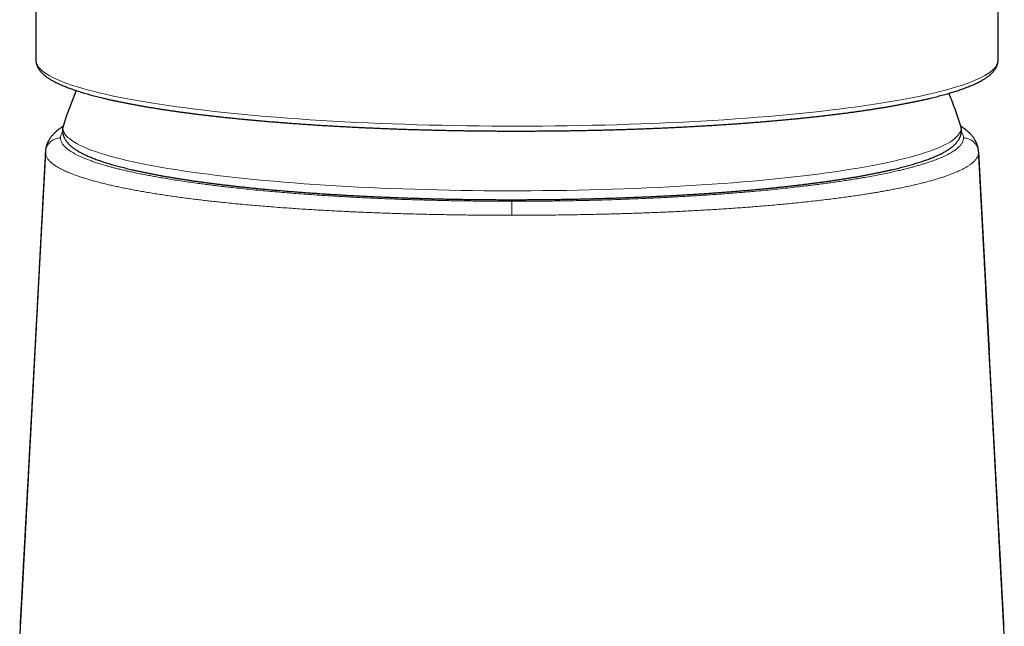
# Model space of a CAD drawing. Header units: millimetres. Extents: x 8 to 837, y 12 to 838.
# Tile 22 of 27: x 417 to 469, y 606 to 638. Entities that reach past the tile are written whole.
import ezdxf

# ---------------------------------------------------------------- set-up
doc = ezdxf.new("R2010")
doc.units = ezdxf.units.MM

msp = doc.modelspace()

# ---------------------------------------------------------------- linework, layer by layer
at = {"color": 7, "linetype": 'Continuous', "lineweight": 30}
for p, q in [((418.339, 664.169), (418.339, 635.832)), ((468.939, 635.832), (468.939, 664.169)), ((418.339, 635.832), (418.339, 635.831)), ((419.785, 632.406), (419.776, 632.374)), ((466.968, 632.405), (466.968, 632.406)), ((418.837, 630.989), (418.459, 623.827)), ((467.915, 631.018), (467.915, 631.005)), ((467.916, 630.989), (468.469, 620.528))]:
    msp.add_line(p, q, dxfattribs=at)
at = {"color": 8, "linetype": 'Continuous', "lineweight": 0}
msp.add_line((467.915, 631.005), (467.916, 630.989), dxfattribs=at)
at = {"color": 8, "linetype": 'Continuous', "lineweight": 0, "flags": 128}
for points in [[(418.339, 635.831), (418.348, 635.741), (418.374, 635.65), (418.417, 635.56), (418.478, 635.469), (418.555, 635.379), (418.65, 635.289), (418.763, 635.199), (418.892, 635.11), (419.038, 635.022), (419.201, 634.934), (419.381, 634.846), (419.577, 634.759), (419.79, 634.673), (420.019, 634.588), (420.265, 634.504), (420.526, 634.42), (420.804, 634.338), (421.097, 634.256), (421.405, 634.176), (421.729, 634.097), (422.067, 634.019), (422.421, 633.942), (422.789, 633.866), (423.171, 633.792), (423.567, 633.719), (423.977, 633.648), (424.401, 633.578), (424.837, 633.51), (425.287, 633.443), (425.749, 633.378), (426.224, 633.315), (426.71, 633.253), (427.208, 633.193), (427.717, 633.135), (428.237, 633.079), (428.768, 633.024), (429.309, 632.972), (429.86, 632.921), (430.42, 632.873), (430.989, 632.826), (431.567, 632.782), (432.153, 632.74), (432.747, 632.7), (433.349, 632.662), (433.957, 632.626), (434.572, 632.592), (435.194, 632.561), (435.821, 632.531), (436.453, 632.504), (437.091, 632.48), (437.733, 632.457), (438.379, 632.437), (439.028, 632.42), (439.681, 632.404), (440.337, 632.391), (440.994, 632.381), (441.654, 632.372), (442.315, 632.366), (442.977, 632.363), (443.639, 632.362), (444.301, 632.363), (444.963, 632.366), (445.624, 632.372), (446.284, 632.381), (446.941, 632.391), (447.597, 632.404), (448.25, 632.42), (448.899, 632.437), (449.545, 632.457), (450.187, 632.48), (450.825, 632.504), (451.457, 632.531), (452.084, 632.561), (452.706, 632.592), (453.321, 632.626), (453.929, 632.662), (454.531, 632.7), (455.125, 632.74), (455.711, 632.782), (456.289, 632.826), (456.858, 632.873), (457.418, 632.921), (457.969, 632.972), (458.51, 633.024), (459.041, 633.079), (459.561, 633.135), (460.07, 633.193), (460.568, 633.253), (461.054, 633.315), (461.529, 633.378), (461.991, 633.443), (462.441, 633.51), (462.877, 633.578), (463.301, 633.648), (463.711, 633.719), (464.107, 633.792), (464.489, 633.866), (464.857, 633.942), (465.211, 634.019), (465.549, 634.097), (465.873, 634.176), (466.181, 634.256), (466.474, 634.338), (466.752, 634.42), (467.013, 634.504), (467.259, 634.588), (467.488, 634.673), (467.701, 634.759), (467.897, 634.846), (468.077, 634.934), (468.24, 635.022), (468.386, 635.11), (468.515, 635.199), (468.628, 635.289), (468.723, 635.379), (468.8, 635.469), (468.861, 635.56), (468.904, 635.65), (468.93, 635.741), (468.939, 635.832)], [(419.776, 632.374), (419.762, 632.288), (419.764, 632.202), (419.782, 632.115), (419.817, 632.029), (419.868, 631.943), (419.934, 631.858), (420.017, 631.772), (420.116, 631.687), (420.231, 631.602), (420.362, 631.518), (420.508, 631.434), (420.67, 631.351), (420.848, 631.268), (421.041, 631.186), (421.249, 631.105), (421.473, 631.025), (421.712, 630.945), (421.965, 630.866), (422.233, 630.789), (422.516, 630.712), (422.813, 630.636), (423.124, 630.562), (423.449, 630.488), (423.787, 630.416), (424.139, 630.345), (424.504, 630.276), (424.882, 630.207), (425.273, 630.141), (425.676, 630.075), (426.092, 630.011), (426.519, 629.949), (426.957, 629.888), (427.407, 629.829), (427.868, 629.772), (428.34, 629.716), (428.822, 629.662), (429.314, 629.609), (429.815, 629.559), (430.326, 629.51), (430.845, 629.464), (431.374, 629.419), (431.91, 629.376), (432.455, 629.335), (433.006, 629.296), (433.565, 629.259), (434.131, 629.225), (434.703, 629.192), (435.281, 629.161), (435.864, 629.133), (436.453, 629.106), (437.047, 629.082), (437.644, 629.06), (438.246, 629.04), (438.851, 629.023), (439.459, 629.007), (440.07, 628.994), (440.684, 628.983), (441.299, 628.974), (441.915, 628.968), (442.533, 628.964), (443.151, 628.962), (443.769, 628.962), (444.387, 628.965), (445.004, 628.969), (445.62, 628.977), (446.235, 628.986), (446.848, 628.997), (447.458, 629.011), (448.065, 629.027), (448.67, 629.045), (449.27, 629.066), (449.867, 629.088), (450.459, 629.113), (451.046, 629.14), (451.628, 629.169), (452.205, 629.2), (452.775, 629.234), (453.339, 629.269), (453.896, 629.307), (454.446, 629.346), (454.988, 629.387), (455.523, 629.431), (456.049, 629.476), (456.566, 629.523), (457.074, 629.572), (457.573, 629.623), (458.062, 629.676), (458.541, 629.731), (459.01, 629.787), (459.468, 629.845), (459.915, 629.904), (460.351, 629.966), (460.775, 630.028), (461.187, 630.093), (461.586, 630.159), (461.974, 630.226), (462.348, 630.294), (462.71, 630.364), (463.058, 630.436), (463.393, 630.508), (463.714, 630.582), (464.022, 630.657), (464.315, 630.733), (464.594, 630.81), (464.858, 630.888), (465.107, 630.967), (465.342, 631.046), (465.561, 631.127), (465.766, 631.208), (465.955, 631.29), (466.128, 631.373), (466.286, 631.457), (466.428, 631.541), (466.555, 631.625), (466.665, 631.71), (466.76, 631.795), (466.838, 631.881), (466.901, 631.967), (466.947, 632.053), (466.977, 632.139), (466.991, 632.225), (466.989, 632.311), (466.971, 632.397), (466.968, 632.405)]]:
    msp.add_lwpolyline(points, dxfattribs=at)
at = {"color": 7, "linetype": 'Continuous', "lineweight": 30}
for start, end in [(157.5428, 162.0406), (17.9594, 22.0965)]:
    msp.add_arc((443.376, 624.758), 24.8, start, end, dxfattribs=at)
for points, knots in [([(418.34, 635.815), (418.34, 635.804), (418.34, 635.774), (418.346, 635.727), (418.355, 635.673), (418.368, 635.62), (418.384, 635.567), (418.405, 635.514), (418.429, 635.462), (418.457, 635.41), (418.49, 635.358), (418.526, 635.306), (418.567, 635.254), (418.612, 635.202), (418.661, 635.151), (418.715, 635.099), (418.773, 635.048), (418.836, 634.998), (418.902, 634.948), (418.973, 634.899), (419.047, 634.851), (419.125, 634.803), (419.206, 634.756), (419.291, 634.71), (419.379, 634.664), (419.471, 634.619), (419.566, 634.574), (419.664, 634.53), (419.766, 634.487), (419.871, 634.444), (419.979, 634.401), (420.091, 634.359), (420.206, 634.317), (420.325, 634.276), (420.446, 634.235), (420.571, 634.194), (420.7, 634.154), (420.831, 634.114), (420.966, 634.074), (421.104, 634.035), (421.246, 633.996), (421.391, 633.957), (421.539, 633.919), (421.69, 633.881), (421.844, 633.843), (422.002, 633.806), (422.163, 633.768), (422.327, 633.732), (422.494, 633.695), (422.664, 633.659), (422.838, 633.623), (423.014, 633.588), (423.194, 633.553), (423.376, 633.518), (423.562, 633.483), (423.75, 633.449), (423.942, 633.415), (424.136, 633.382), (424.334, 633.349), (424.534, 633.316), (424.737, 633.284), (424.943, 633.252), (425.152, 633.22), (425.363, 633.189), (425.577, 633.158), (425.794, 633.127), (426.014, 633.097), (426.236, 633.067), (426.461, 633.038), (426.688, 633.009), (426.918, 632.98), (427.151, 632.952), (427.386, 632.924), (427.623, 632.897), (427.863, 632.87), (428.105, 632.843), (428.35, 632.817), (428.596, 632.791), (428.845, 632.766), (429.097, 632.741), (429.35, 632.717), (429.606, 632.692), (429.864, 632.669), (430.123, 632.646), (430.385, 632.623), (430.649, 632.601), (430.915, 632.579), (431.183, 632.558), (431.452, 632.537), (431.724, 632.516), (431.997, 632.496), (432.272, 632.477), (432.549, 632.458), (432.827, 632.439), (433.107, 632.421), (433.389, 632.403), (433.672, 632.386), (433.957, 632.37), (434.243, 632.354), (434.531, 632.338), (434.82, 632.323), (435.11, 632.308), (435.402, 632.294), (435.694, 632.28), (435.988, 632.267), (436.284, 632.254), (436.58, 632.242), (436.877, 632.23), (437.176, 632.219), (437.475, 632.208), (437.775, 632.198), (438.076, 632.188), (438.378, 632.179), (438.681, 632.171), (438.985, 632.162), (439.289, 632.155), (439.594, 632.148), (439.9, 632.141), (440.206, 632.135), (440.512, 632.129), (440.819, 632.124), (441.127, 632.12), (441.435, 632.116), (441.743, 632.112), (442.052, 632.11), (442.36, 632.107), (442.669, 632.105), (442.978, 632.104), (443.288, 632.103), (443.597, 632.103), (443.906, 632.103), (444.215, 632.104), (444.524, 632.105), (444.833, 632.107), (445.142, 632.109), (445.451, 632.112), (445.759, 632.115), (446.067, 632.119), (446.375, 632.123), (446.682, 632.128), (446.989, 632.133), (447.295, 632.139), (447.601, 632.146), (447.906, 632.153), (448.21, 632.16), (448.514, 632.168), (448.817, 632.177), (449.119, 632.186), (449.421, 632.195), (449.721, 632.205), (450.021, 632.216), (450.319, 632.227), (450.617, 632.239), (450.914, 632.251), (451.209, 632.263), (451.504, 632.276), (451.797, 632.29), (452.089, 632.304), (452.379, 632.319), (452.669, 632.334), (452.956, 632.349), (453.243, 632.365), (453.528, 632.382), (453.812, 632.399), (454.094, 632.416), (454.374, 632.434), (454.653, 632.453), (454.93, 632.472), (455.206, 632.491), (455.48, 632.511), (455.751, 632.531), (456.022, 632.552), (456.29, 632.573), (456.556, 632.595), (456.821, 632.617), (457.083, 632.639), (457.343, 632.662), (457.602, 632.686), (457.858, 632.71), (458.112, 632.734), (458.364, 632.759), (458.614, 632.784), (458.861, 632.81), (459.106, 632.836), (459.349, 632.862), (459.589, 632.889), (459.827, 632.917), (460.063, 632.944), (460.296, 632.972), (460.527, 633.001), (460.755, 633.03), (460.98, 633.059), (461.203, 633.089), (461.423, 633.119), (461.641, 633.149), (461.856, 633.18), (462.068, 633.211), (462.277, 633.243), (462.484, 633.275), (462.688, 633.307), (462.889, 633.34), (463.087, 633.373), (463.282, 633.406), (463.474, 633.44), (463.664, 633.474), (463.85, 633.508), (464.033, 633.543), (464.213, 633.578), (464.391, 633.613), (464.565, 633.649), (464.736, 633.685), (464.904, 633.721), (465.068, 633.758), (465.23, 633.795), (465.388, 633.832), (465.544, 633.87), (465.696, 633.908), (465.844, 633.946), (465.99, 633.985), (466.132, 634.023), (466.271, 634.063), (466.407, 634.102), (466.539, 634.142), (466.668, 634.182), (466.794, 634.222), (466.916, 634.263), (467.035, 634.304), (467.151, 634.346), (467.263, 634.388), (467.372, 634.43), (467.478, 634.473), (467.58, 634.516), (467.679, 634.56), (467.775, 634.604), (467.867, 634.648), (467.956, 634.693), (468.042, 634.739), (468.124, 634.786), (468.203, 634.833), (468.278, 634.881), (468.35, 634.93), (468.418, 634.98), (468.483, 635.03), (468.544, 635.082), (468.6, 635.134), (468.653, 635.188), (468.701, 635.242), (468.745, 635.296), (468.784, 635.351), (468.819, 635.407), (468.849, 635.462), (468.874, 635.517), (468.896, 635.572), (468.912, 635.628), (468.925, 635.683), (468.934, 635.738), (468.938, 635.787), (468.939, 635.818), (468.939, 635.831)], [0, 0, 0, 0, 0.001982, 0.005095, 0.008218, 0.01137, 0.014564, 0.017815, 0.021138, 0.024546, 0.028048, 0.031652, 0.035362, 0.039175, 0.043084, 0.047074, 0.05113, 0.055233, 0.059366, 0.063516, 0.06767, 0.07182, 0.07596, 0.080089, 0.084205, 0.088308, 0.092398, 0.096476, 0.100542, 0.104597, 0.108642, 0.112678, 0.116706, 0.120726, 0.124739, 0.128745, 0.132746, 0.136741, 0.140731, 0.144717, 0.148699, 0.152677, 0.156651, 0.160622, 0.164591, 0.168556, 0.172519, 0.17648, 0.180439, 0.184396, 0.18835, 0.192303, 0.196255, 0.200205, 0.204154, 0.208101, 0.212047, 0.215992, 0.219937, 0.22388, 0.227822, 0.231763, 0.235703, 0.239643, 0.243582, 0.24752, 0.251458, 0.255395, 0.259332, 0.263268, 0.267203, 0.271138, 0.275072, 0.279007, 0.28294, 0.286874, 0.290806, 0.294739, 0.298671, 0.302603, 0.306535, 0.310466, 0.314397, 0.318328, 0.322259, 0.326189, 0.330119, 0.334049, 0.337979, 0.341908, 0.345838, 0.349767, 0.353696, 0.357625, 0.361553, 0.365482, 0.36941, 0.373339, 0.377267, 0.381195, 0.385123, 0.38905, 0.392978, 0.396906, 0.400833, 0.404761, 0.408688, 0.412615, 0.416543, 0.42047, 0.424397, 0.428324, 0.432251, 0.436178, 0.440105, 0.444031, 0.447958, 0.451885, 0.455812, 0.459738, 0.463665, 0.467591, 0.471518, 0.475445, 0.479371, 0.483298, 0.487224, 0.491151, 0.495077, 0.499004, 0.50293, 0.506856, 0.510783, 0.514709, 0.518636, 0.522562, 0.526489, 0.530416, 0.534342, 0.538269, 0.542195, 0.546122, 0.550049, 0.553975, 0.557902, 0.561829, 0.565756, 0.569682, 0.573609, 0.577536, 0.581463, 0.585391, 0.589318, 0.593245, 0.597172, 0.6011, 0.605027, 0.608955, 0.612882, 0.61681, 0.620738, 0.624666, 0.628594, 0.632522, 0.636451, 0.640379, 0.644308, 0.648236, 0.652165, 0.656094, 0.660023, 0.663953, 0.667882, 0.671812, 0.675742, 0.679672, 0.683603, 0.687533, 0.691464, 0.695395, 0.699327, 0.703258, 0.70719, 0.711123, 0.715055, 0.718988, 0.722922, 0.726855, 0.73079, 0.734724, 0.738659, 0.742595, 0.746531, 0.750467, 0.754404, 0.758342, 0.76228, 0.766219, 0.770159, 0.7741, 0.778041, 0.781983, 0.785926, 0.78987, 0.793815, 0.797762, 0.801709, 0.805658, 0.809608, 0.813559, 0.817512, 0.821467, 0.825424, 0.829382, 0.833343, 0.837306, 0.841271, 0.845239, 0.84921, 0.853184, 0.857162, 0.861143, 0.865128, 0.869118, 0.873112, 0.877112, 0.881118, 0.885129, 0.889148, 0.893174, 0.897209, 0.901252, 0.905306, 0.90937, 0.913445, 0.917532, 0.921633, 0.925746, 0.929873, 0.934012, 0.938161, 0.942317, 0.946473, 0.950618, 0.954737, 0.958814, 0.96283, 0.966765, 0.970602, 0.974332, 0.977949, 0.981457, 0.984865, 0.988184, 0.99143, 0.994618, 0.997765, 1, 1, 1, 1]), ([(419.768, 632.346), (419.737, 632.326), (419.676, 632.287), (419.59, 632.226), (419.507, 632.163), (419.429, 632.1), (419.359, 632.037), (419.294, 631.974), (419.234, 631.911), (419.177, 631.845), (419.125, 631.78), (419.078, 631.714), (419.035, 631.647), (419.004, 631.592), (418.983, 631.551), (418.967, 631.52), (418.948, 631.478), (418.926, 631.425), (418.903, 631.359), (418.883, 631.294), (418.867, 631.228), (418.855, 631.164), (418.846, 631.1), (418.84, 631.047), (418.839, 631.016), (418.838, 631.005)], [0, 0, 0, 0, 0.064452, 0.128466, 0.191549, 0.253194, 0.31294, 0.364632, 0.41957, 0.472239, 0.522528, 0.570533, 0.616426, 0.660416, 0.679226, 0.697243, 0.714776, 0.752236, 0.789661, 0.827116, 0.864702, 0.902518, 0.940662, 0.979231, 1, 1, 1, 1]), ([(419.785, 632.406), (419.785, 632.405), (419.778, 632.386), (419.77, 632.354), (419.758, 632.305), (419.749, 632.254), (419.743, 632.196), (419.741, 632.139), (419.743, 632.082), (419.748, 632.025), (419.757, 631.969), (419.77, 631.913), (419.787, 631.858), (419.807, 631.803), (419.831, 631.748), (419.859, 631.694), (419.89, 631.64), (419.926, 631.587), (419.966, 631.534), (420.01, 631.48), (420.059, 631.427), (420.112, 631.374), (420.17, 631.321), (420.233, 631.269), (420.3, 631.217), (420.371, 631.166), (420.446, 631.116), (420.525, 631.067), (420.608, 631.018), (420.694, 630.97), (420.783, 630.924), (420.875, 630.878), (420.971, 630.832), (421.07, 630.788), (421.172, 630.744), (421.278, 630.701), (421.386, 630.658), (421.498, 630.616), (421.613, 630.574), (421.732, 630.533), (421.853, 630.492), (421.978, 630.452), (422.106, 630.412), (422.237, 630.372), (422.372, 630.333), (422.509, 630.294), (422.65, 630.256), (422.794, 630.218), (422.941, 630.18), (423.092, 630.142), (423.245, 630.105), (423.402, 630.069), (423.561, 630.032), (423.724, 629.996), (423.89, 629.961), (424.059, 629.926), (424.231, 629.891), (424.406, 629.856), (424.584, 629.822), (424.765, 629.788), (424.949, 629.754), (425.136, 629.721), (425.325, 629.688), (425.518, 629.656), (425.713, 629.624), (425.912, 629.592), (426.113, 629.561), (426.317, 629.53), (426.523, 629.5), (426.732, 629.469), (426.944, 629.44), (427.159, 629.41), (427.376, 629.381), (427.595, 629.353), (427.818, 629.325), (428.042, 629.297), (428.269, 629.27), (428.499, 629.243), (428.731, 629.216), (428.965, 629.19), (429.202, 629.165), (429.441, 629.139), (429.682, 629.115), (429.925, 629.09), (430.171, 629.066), (430.419, 629.043), (430.668, 629.02), (430.92, 628.997), (431.174, 628.975), (431.43, 628.954), (431.688, 628.932), (431.947, 628.912), (432.209, 628.892), (432.472, 628.872), (432.737, 628.853), (433.004, 628.834), (433.272, 628.815), (433.542, 628.798), (433.814, 628.78), (434.087, 628.763), (434.362, 628.747), (434.638, 628.731), (434.915, 628.716), (435.194, 628.701), (435.474, 628.686), (435.756, 628.673), (436.039, 628.659), (436.323, 628.646), (436.608, 628.634), (436.894, 628.622), (437.181, 628.611), (437.47, 628.6), (437.759, 628.59), (438.049, 628.58), (438.34, 628.571), (438.632, 628.562), (438.924, 628.554), (439.218, 628.546), (439.511, 628.539), (439.806, 628.532), (440.101, 628.526), (440.397, 628.52), (440.693, 628.515), (440.99, 628.511), (441.287, 628.507), (441.584, 628.503), (441.882, 628.5), (442.18, 628.498), (442.478, 628.496), (442.776, 628.495), (443.074, 628.494), (443.373, 628.494), (443.671, 628.494), (443.969, 628.495), (444.267, 628.496), (444.566, 628.498), (444.863, 628.5), (445.161, 628.503), (445.458, 628.507), (445.755, 628.511), (446.052, 628.515), (446.348, 628.52), (446.644, 628.526), (446.939, 628.532), (447.234, 628.539), (447.528, 628.546), (447.821, 628.553), (448.114, 628.562), (448.405, 628.57), (448.696, 628.58), (448.987, 628.589), (449.276, 628.6), (449.564, 628.61), (449.851, 628.622), (450.138, 628.634), (450.423, 628.646), (450.707, 628.659), (450.989, 628.672), (451.271, 628.686), (451.551, 628.7), (451.83, 628.715), (452.108, 628.731), (452.384, 628.747), (452.659, 628.763), (452.932, 628.78), (453.204, 628.797), (453.474, 628.815), (453.742, 628.833), (454.009, 628.852), (454.274, 628.871), (454.537, 628.891), (454.799, 628.911), (455.058, 628.932), (455.316, 628.953), (455.572, 628.975), (455.826, 628.997), (456.077, 629.019), (456.327, 629.042), (456.575, 629.066), (456.82, 629.09), (457.064, 629.114), (457.305, 629.139), (457.544, 629.164), (457.781, 629.189), (458.015, 629.215), (458.247, 629.242), (458.477, 629.269), (458.704, 629.296), (458.928, 629.324), (459.151, 629.352), (459.37, 629.38), (459.587, 629.409), (459.802, 629.439), (460.014, 629.468), (460.223, 629.499), (460.43, 629.529), (460.633, 629.56), (460.834, 629.591), (461.033, 629.623), (461.228, 629.655), (461.421, 629.687), (461.61, 629.72), (461.797, 629.753), (461.981, 629.787), (462.162, 629.82), (462.34, 629.855), (462.515, 629.889), (462.687, 629.924), (462.856, 629.959), (463.022, 629.995), (463.184, 630.031), (463.344, 630.067), (463.501, 630.104), (463.654, 630.141), (463.804, 630.178), (463.951, 630.216), (464.095, 630.254), (464.236, 630.292), (464.373, 630.331), (464.507, 630.37), (464.638, 630.409), (464.766, 630.449), (464.891, 630.489), (465.012, 630.53), (465.13, 630.571), (465.245, 630.612), (465.356, 630.654), (465.465, 630.697), (465.57, 630.74), (465.672, 630.783), (465.77, 630.827), (465.866, 630.872), (465.958, 630.917), (466.047, 630.964), (466.133, 631.011), (466.215, 631.059), (466.295, 631.108), (466.371, 631.158), (466.443, 631.21), (466.512, 631.262), (466.577, 631.316), (466.637, 631.371), (466.694, 631.427), (466.745, 631.483), (466.792, 631.54), (466.834, 631.597), (466.871, 631.655), (466.904, 631.713), (466.932, 631.77), (466.956, 631.828), (466.975, 631.886), (466.99, 631.943), (467.001, 632.001), (467.008, 632.059), (467.012, 632.116), (467.011, 632.173), (467.007, 632.23), (466.999, 632.287), (466.986, 632.343), (466.976, 632.383), (466.969, 632.403), (466.967, 632.406)], [0, 0, 0, 0, 0.000323, 0.003041, 0.005162, 0.008182, 0.011165, 0.01412, 0.017061, 0.020002, 0.022952, 0.025928, 0.028941, 0.032007, 0.035141, 0.038355, 0.041665, 0.045083, 0.048618, 0.052279, 0.056066, 0.059974, 0.063991, 0.068098, 0.072273, 0.076493, 0.080738, 0.08499, 0.089236, 0.09347, 0.097687, 0.101887, 0.106068, 0.110231, 0.114378, 0.118509, 0.122625, 0.126728, 0.130818, 0.134898, 0.138967, 0.143027, 0.147078, 0.151122, 0.155159, 0.159189, 0.163213, 0.167232, 0.171246, 0.175256, 0.179262, 0.183263, 0.187262, 0.191257, 0.195249, 0.199238, 0.203225, 0.207209, 0.211191, 0.215171, 0.21915, 0.223126, 0.227101, 0.231074, 0.235046, 0.239016, 0.242986, 0.246954, 0.25092, 0.254886, 0.258851, 0.262815, 0.266778, 0.27074, 0.274702, 0.278663, 0.282623, 0.286582, 0.290541, 0.294499, 0.298457, 0.302414, 0.306371, 0.310327, 0.314282, 0.318238, 0.322193, 0.326147, 0.330101, 0.334055, 0.338008, 0.341962, 0.345915, 0.349867, 0.353819, 0.357771, 0.361723, 0.365675, 0.369626, 0.373577, 0.377528, 0.381479, 0.38543, 0.38938, 0.39333, 0.397281, 0.401231, 0.40518, 0.40913, 0.41308, 0.417029, 0.420978, 0.424928, 0.428877, 0.432826, 0.436775, 0.440724, 0.444673, 0.448621, 0.45257, 0.456519, 0.460467, 0.464416, 0.468364, 0.472313, 0.476261, 0.48021, 0.484158, 0.488106, 0.492055, 0.496003, 0.499951, 0.503899, 0.507848, 0.511796, 0.515744, 0.519693, 0.523641, 0.527589, 0.531538, 0.535486, 0.539435, 0.543383, 0.547332, 0.55128, 0.555229, 0.559178, 0.563127, 0.567076, 0.571024, 0.574973, 0.578923, 0.582872, 0.586821, 0.590771, 0.59472, 0.59867, 0.60262, 0.606569, 0.610519, 0.61447, 0.61842, 0.622371, 0.626321, 0.630272, 0.634223, 0.638174, 0.642126, 0.646078, 0.65003, 0.653982, 0.657934, 0.661887, 0.66584, 0.669793, 0.673747, 0.677701, 0.681655, 0.68561, 0.689565, 0.69352, 0.697476, 0.701433, 0.70539, 0.709347, 0.713305, 0.717263, 0.721222, 0.725182, 0.729142, 0.733103, 0.737065, 0.741028, 0.744991, 0.748955, 0.75292, 0.756886, 0.760854, 0.764822, 0.768792, 0.772762, 0.776735, 0.780708, 0.784684, 0.78866, 0.792639, 0.79662, 0.800602, 0.804587, 0.808574, 0.812564, 0.816557, 0.820552, 0.824551, 0.828554, 0.83256, 0.83657, 0.840585, 0.844605, 0.84863, 0.852661, 0.856698, 0.860743, 0.864795, 0.868856, 0.872925, 0.877006, 0.881097, 0.8852, 0.889317, 0.893449, 0.897596, 0.90176, 0.905942, 0.910142, 0.91436, 0.918595, 0.922844, 0.927101, 0.931353, 0.935583, 0.939771, 0.943891, 0.947918, 0.95183, 0.955612, 0.959258, 0.96277, 0.966159, 0.969437, 0.972619, 0.975722, 0.978763, 0.981756, 0.984717, 0.987661, 0.990601, 0.993547, 0.996514, 0.999516, 1, 1, 1, 1]), ([(467.915, 631.005), (467.914, 631.021), (467.912, 631.057), (467.905, 631.117), (467.895, 631.184), (467.881, 631.25), (467.864, 631.317), (467.842, 631.383), (467.818, 631.449), (467.795, 631.499), (467.777, 631.537), (467.767, 631.558), (467.748, 631.594), (467.72, 631.643), (467.681, 631.705), (467.638, 631.766), (467.592, 631.826), (467.542, 631.886), (467.487, 631.946), (467.428, 632.005), (467.364, 632.065), (467.295, 632.124), (467.22, 632.183), (467.141, 632.242), (467.062, 632.297), (467.009, 632.33), (466.985, 632.346)], [0, 0, 0, 0, 0.030292, 0.070241, 0.109481, 0.148126, 0.186288, 0.224074, 0.261588, 0.298932, 0.312704, 0.326141, 0.339674, 0.381506, 0.423975, 0.467807, 0.513185, 0.560314, 0.609394, 0.660611, 0.714111, 0.769969, 0.828177, 0.88837, 0.950248, 1, 1, 1, 1]), ([(418.837, 631.017), (418.835, 630.965), (418.827, 630.814), (418.814, 630.567), (418.798, 630.282), (418.784, 630.01), (418.77, 629.752), (418.757, 629.507), (418.745, 629.276), (418.733, 629.058), (418.723, 628.854), (418.712, 628.663), (418.703, 628.485), (418.694, 628.321), (418.686, 628.171), (418.679, 628.034), (418.672, 627.91), (418.667, 627.802), (418.662, 627.711), (418.658, 627.634), (418.654, 627.568), (418.651, 627.512), (418.649, 627.468), (418.647, 627.432), (418.645, 627.4), (418.643, 627.365), (418.641, 627.319), (418.638, 627.26), (418.634, 627.187), (418.629, 627.103), (418.624, 627.008), (418.619, 626.903), (418.613, 626.789), (418.606, 626.664), (418.599, 626.53), (418.59, 626.355), (418.578, 626.145), (418.566, 625.91), (418.554, 625.687), (418.543, 625.477), (418.532, 625.278), (418.522, 625.092), (418.513, 624.919), (418.505, 624.758), (418.497, 624.607), (418.489, 624.467), (418.482, 624.341), (418.476, 624.224), (418.47, 624.112), (418.464, 623.996), (418.457, 623.874), (418.451, 623.746), (418.443, 623.608), (418.435, 623.46), (418.427, 623.299), (418.418, 623.138), (418.41, 622.98), (418.402, 622.825), (418.393, 622.67), (418.385, 622.52), (418.378, 622.392), (418.373, 622.284), (418.368, 622.195), (418.364, 622.114), (418.36, 622.041), (418.355, 621.955), (418.349, 621.847), (418.342, 621.712), (418.334, 621.563), (418.325, 621.402), (418.316, 621.231), (418.307, 621.054), (418.297, 620.874), (418.287, 620.687), (418.277, 620.493), (418.266, 620.293), (418.255, 620.091), (418.245, 619.892), (418.235, 619.701), (418.225, 619.523), (418.216, 619.356), (418.208, 619.201), (418.2, 619.055), (418.192, 618.911), (418.184, 618.762), (418.175, 618.594), (418.165, 618.408), (418.155, 618.204), (418.143, 617.995), (418.133, 617.796), (418.123, 617.608), (418.113, 617.434), (418.104, 617.265), (418.096, 617.106), (418.088, 616.957), (418.08, 616.817), (418.072, 616.665), (418.063, 616.495), (418.053, 616.303), (418.042, 616.105), (418.032, 615.911), (418.021, 615.72), (418.011, 615.53), (418, 615.325), (417.989, 615.106), (417.978, 614.903), (417.968, 614.722), (417.96, 614.573), (417.952, 614.434), (417.946, 614.307), (417.939, 614.191), (417.933, 614.076), (417.927, 613.956), (417.92, 613.825), (417.912, 613.687), (417.904, 613.54), (417.896, 613.388), (417.888, 613.234), (417.88, 613.079), (417.871, 612.925), (417.863, 612.775), (417.856, 612.634), (417.85, 612.518), (417.844, 612.424), (417.84, 612.347), (417.836, 612.268), (417.831, 612.181), (417.826, 612.083), (417.82, 611.973), (417.812, 611.822), (417.802, 611.638), (417.791, 611.428), (417.781, 611.243), (417.772, 611.08), (417.765, 610.937), (417.757, 610.797), (417.749, 610.652), (417.741, 610.501), (417.731, 610.31), (417.718, 610.081), (417.704, 609.817), (417.691, 609.565), (417.678, 609.332), (417.667, 609.118), (417.656, 608.913), (417.645, 608.717), (417.635, 608.528), (417.626, 608.357), (417.617, 608.201), (417.609, 608.056), (417.601, 607.904), (417.593, 607.743), (417.583, 607.574), (417.574, 607.398), (417.564, 607.218), (417.556, 607.071), (417.55, 606.961), (417.547, 606.889), (417.543, 606.821), (417.539, 606.756), (417.536, 606.693), (417.533, 606.632), (417.529, 606.566), (417.525, 606.485), (417.519, 606.385), (417.513, 606.264), (417.507, 606.156), (417.503, 606.089), (417.502, 606.067)], [0, 0, 0, 0, 0.006225, 0.018205, 0.029642, 0.040535, 0.050886, 0.060696, 0.069965, 0.078694, 0.086883, 0.094534, 0.101646, 0.10822, 0.114257, 0.119757, 0.12472, 0.129148, 0.132659, 0.135741, 0.138392, 0.140614, 0.142406, 0.143749, 0.14489, 0.146273, 0.147909, 0.150419, 0.153359, 0.15673, 0.160529, 0.164758, 0.16933, 0.174315, 0.179713, 0.185456, 0.195433, 0.204877, 0.21379, 0.222172, 0.230178, 0.237632, 0.244539, 0.250984, 0.257009, 0.262613, 0.267882, 0.272158, 0.27663, 0.281298, 0.286163, 0.291263, 0.29673, 0.302687, 0.309135, 0.316073, 0.321977, 0.328193, 0.334644, 0.340681, 0.346163, 0.350082, 0.353659, 0.356893, 0.359786, 0.362373, 0.367284, 0.372723, 0.378689, 0.385182, 0.392113, 0.399206, 0.406438, 0.41381, 0.421683, 0.429709, 0.437888, 0.445994, 0.453627, 0.460782, 0.467458, 0.473656, 0.479376, 0.485029, 0.491013, 0.49733, 0.505199, 0.513407, 0.521778, 0.530309, 0.537354, 0.54445, 0.551221, 0.557597, 0.563577, 0.569161, 0.574445, 0.581875, 0.589564, 0.597511, 0.605739, 0.61282, 0.620466, 0.628674, 0.637444, 0.646776, 0.65313, 0.659147, 0.664712, 0.669823, 0.674481, 0.678687, 0.683629, 0.688852, 0.694413, 0.700313, 0.706448, 0.712747, 0.718835, 0.725068, 0.731262, 0.736908, 0.741975, 0.745241, 0.748213, 0.751232, 0.754712, 0.758653, 0.763054, 0.767909, 0.776827, 0.785225, 0.793104, 0.799116, 0.804801, 0.810283, 0.816045, 0.822136, 0.828521, 0.838936, 0.849742, 0.860244, 0.869209, 0.877786, 0.886, 0.893857, 0.901359, 0.908758, 0.914385, 0.920137, 0.926232, 0.932691, 0.939478, 0.946535, 0.953862, 0.961164, 0.964173, 0.967053, 0.969802, 0.972422, 0.974911, 0.977277, 0.979842, 0.982789, 0.987035, 0.991883, 0.997333, 1, 1, 1, 1]), ([(469.251, 606.067), (469.249, 606.096), (469.245, 606.175), (469.238, 606.302), (469.23, 606.444), (469.223, 606.575), (469.214, 606.75), (469.202, 606.97), (469.187, 607.25), (469.172, 607.535), (469.156, 607.828), (469.143, 608.067), (469.133, 608.255), (469.125, 608.399), (469.117, 608.55), (469.108, 608.711), (469.099, 608.879), (469.091, 609.039), (469.083, 609.187), (469.075, 609.319), (469.068, 609.451), (469.062, 609.577), (469.055, 609.698), (469.049, 609.803), (469.044, 609.895), (469.04, 609.975), (469.036, 610.056), (469.031, 610.14), (469.026, 610.243), (469.019, 610.366), (469.011, 610.509), (469.003, 610.673), (468.993, 610.85), (468.983, 611.034), (468.974, 611.207), (468.966, 611.352), (468.96, 611.471), (468.954, 611.571), (468.949, 611.675), (468.943, 611.787), (468.936, 611.911), (468.928, 612.052), (468.92, 612.204), (468.912, 612.361), (468.904, 612.509), (468.894, 612.687), (468.883, 612.901), (468.869, 613.155), (468.855, 613.415), (468.841, 613.683), (468.826, 613.96), (468.812, 614.227), (468.798, 614.485), (468.784, 614.732), (468.771, 614.989), (468.757, 615.25), (468.743, 615.506), (468.73, 615.741), (468.719, 615.957), (468.708, 616.153), (468.698, 616.34), (468.689, 616.516), (468.68, 616.678), (468.672, 616.826), (468.666, 616.944), (468.661, 617.036), (468.657, 617.105), (468.654, 617.171), (468.65, 617.24), (468.646, 617.315), (468.641, 617.401), (468.636, 617.498), (468.63, 617.605), (468.623, 617.748), (468.614, 617.922), (468.603, 618.124), (468.592, 618.323), (468.582, 618.519), (468.571, 618.712), (468.562, 618.887), (468.554, 619.042), (468.547, 619.173), (468.54, 619.29), (468.535, 619.395), (468.53, 619.486), (468.525, 619.577), (468.52, 619.678), (468.513, 619.798), (468.506, 619.931), (468.498, 620.078), (468.49, 620.24), (468.48, 620.414), (468.47, 620.6), (468.459, 620.805), (468.447, 621.029), (468.434, 621.273), (468.421, 621.53), (468.409, 621.753), (468.399, 621.939), (468.391, 622.079), (468.384, 622.211), (468.378, 622.331), (468.372, 622.44), (468.367, 622.538), (468.362, 622.625), (468.358, 622.704), (468.354, 622.782), (468.349, 622.863), (468.345, 622.949), (468.339, 623.057), (468.332, 623.19), (468.324, 623.348), (468.312, 623.567), (468.297, 623.844), (468.279, 624.181), (468.261, 624.526), (468.242, 624.881), (468.222, 625.259), (468.2, 625.663), (468.183, 625.991), (468.17, 626.227), (468.163, 626.367), (468.155, 626.508), (468.148, 626.648), (468.14, 626.785), (468.133, 626.915), (468.127, 627.037), (468.121, 627.147), (468.116, 627.245), (468.111, 627.331), (468.108, 627.4), (468.105, 627.454), (468.103, 627.495), (468.101, 627.532), (468.099, 627.571), (468.096, 627.621), (468.093, 627.684), (468.088, 627.761), (468.084, 627.851), (468.078, 627.956), (468.072, 628.074), (468.065, 628.206), (468.057, 628.351), (468.049, 628.511), (468.039, 628.684), (468.029, 628.872), (468.019, 629.073), (468.007, 629.287), (467.995, 629.516), (467.982, 629.759), (467.969, 630.015), (467.954, 630.286), (467.939, 630.57), (467.926, 630.816), (467.918, 630.967), (467.915, 631.019)], [0, 0, 0, 0, 0.00349, 0.009598, 0.01527, 0.020503, 0.02536, 0.036398, 0.04695, 0.058999, 0.070729, 0.082134, 0.087708, 0.093376, 0.099432, 0.105881, 0.112722, 0.119704, 0.125107, 0.130438, 0.135696, 0.140867, 0.145707, 0.150131, 0.153584, 0.156731, 0.15982, 0.163208, 0.1669, 0.172194, 0.178008, 0.184116, 0.191934, 0.199305, 0.206227, 0.212686, 0.216733, 0.220588, 0.224682, 0.229203, 0.23415, 0.239524, 0.24618, 0.252492, 0.258407, 0.263925, 0.273903, 0.284078, 0.29451, 0.305189, 0.316239, 0.327828, 0.337324, 0.347244, 0.357606, 0.368241, 0.378531, 0.388418, 0.396572, 0.40443, 0.411989, 0.419076, 0.425578, 0.431493, 0.436822, 0.439812, 0.44258, 0.445125, 0.447735, 0.450791, 0.454227, 0.458095, 0.462393, 0.467124, 0.475232, 0.48336, 0.491353, 0.499211, 0.506933, 0.514519, 0.520284, 0.525536, 0.530252, 0.534431, 0.538071, 0.541184, 0.545423, 0.550218, 0.555567, 0.561472, 0.567933, 0.57495, 0.582435, 0.590311, 0.599597, 0.609375, 0.619646, 0.63041, 0.636245, 0.641973, 0.647251, 0.652076, 0.656449, 0.660368, 0.663835, 0.666881, 0.669957, 0.673206, 0.676629, 0.680225, 0.686227, 0.692644, 0.699232, 0.712447, 0.72596, 0.739771, 0.753925, 0.768558, 0.785218, 0.80247, 0.808015, 0.813619, 0.819281, 0.824986, 0.830406, 0.835775, 0.840663, 0.845069, 0.848993, 0.852435, 0.855395, 0.857299, 0.858931, 0.860291, 0.861721, 0.863697, 0.866225, 0.869304, 0.872934, 0.877115, 0.881849, 0.887135, 0.892973, 0.899364, 0.906309, 0.913807, 0.92186, 0.930467, 0.93963, 0.949349, 0.959624, 0.970456, 0.981847, 0.993796, 1, 1, 1, 1]), ([(418.459, 623.827), (418.456, 623.779), (418.451, 623.687), (418.444, 623.553), (418.438, 623.43), (418.432, 623.317), (418.427, 623.213), (418.423, 623.125), (418.419, 623.05), (418.415, 622.987), (418.412, 622.931), (418.409, 622.877), (418.406, 622.824), (418.402, 622.748), (418.397, 622.65), (418.391, 622.534), (418.385, 622.424), (418.379, 622.32), (418.374, 622.213), (418.368, 622.096), (418.361, 621.965), (418.353, 621.821), (418.345, 621.664), (418.336, 621.493), (418.326, 621.309), (418.316, 621.112), (418.305, 620.918), (418.295, 620.729), (418.286, 620.547), (418.275, 620.358), (418.265, 620.167), (418.254, 619.96), (418.243, 619.743), (418.231, 619.518), (418.219, 619.3), (418.208, 619.09), (418.197, 618.887), (418.187, 618.699), (418.178, 618.523), (418.169, 618.358), (418.161, 618.201), (418.153, 618.049), (418.145, 617.9), (418.137, 617.753), (418.13, 617.609), (418.122, 617.456), (418.113, 617.29), (418.103, 617.106), (418.093, 616.909), (418.082, 616.699), (418.07, 616.474), (418.057, 616.235), (418.044, 615.986), (418.03, 615.728), (418.016, 615.464), (418.002, 615.194), (417.987, 614.923), (417.973, 614.651), (417.958, 614.378), (417.944, 614.099), (417.931, 613.855), (417.92, 613.651), (417.911, 613.492), (417.904, 613.346), (417.897, 613.212), (417.89, 613.097), (417.885, 612.999), (417.881, 612.916), (417.877, 612.843), (417.873, 612.773), (417.87, 612.702), (417.865, 612.625), (417.861, 612.541), (417.856, 612.449), (417.851, 612.348), (417.845, 612.239), (417.836, 612.074), (417.824, 611.852), (417.809, 611.571), (417.794, 611.281), (417.778, 610.98), (417.764, 610.712), (417.752, 610.483), (417.742, 610.304), (417.733, 610.14), (417.725, 609.991), (417.718, 609.859), (417.713, 609.751), (417.708, 609.663), (417.704, 609.586), (417.699, 609.505), (417.695, 609.415), (417.69, 609.317), (417.683, 609.191), (417.674, 609.035), (417.665, 608.85), (417.655, 608.662), (417.645, 608.476), (417.635, 608.296), (417.626, 608.122), (417.617, 607.956), (417.609, 607.799), (417.594, 607.533), (417.582, 607.294), (417.57, 607.078), (417.566, 606.999), (417.562, 606.916), (417.557, 606.824), (417.551, 606.718), (417.544, 606.595), (417.537, 606.455), (417.529, 606.301), (417.52, 606.134), (417.51, 605.953), (417.5, 605.759), (417.492, 605.61), (417.487, 605.525), (417.487, 605.511)], [0, 0, 0, 0, 0.008314, 0.015907, 0.022804, 0.029032, 0.03463, 0.039643, 0.043387, 0.046819, 0.050006, 0.053104, 0.056153, 0.059155, 0.066048, 0.072699, 0.078446, 0.084028, 0.08966, 0.095946, 0.103078, 0.110937, 0.119525, 0.128844, 0.138894, 0.149678, 0.161198, 0.170745, 0.180746, 0.191202, 0.201896, 0.212248, 0.225237, 0.237582, 0.249281, 0.261099, 0.272173, 0.282504, 0.29209, 0.300932, 0.309509, 0.317738, 0.325849, 0.333843, 0.341721, 0.349481, 0.358833, 0.368859, 0.379563, 0.390942, 0.40325, 0.41626, 0.42992, 0.443954, 0.458319, 0.473014, 0.488041, 0.502594, 0.517444, 0.532591, 0.548022, 0.557346, 0.565984, 0.573936, 0.581202, 0.587783, 0.592745, 0.597231, 0.601242, 0.604793, 0.608536, 0.612816, 0.617342, 0.622345, 0.627825, 0.633781, 0.640083, 0.654806, 0.670069, 0.685871, 0.702213, 0.719083, 0.729732, 0.739522, 0.748453, 0.756527, 0.763743, 0.770101, 0.774111, 0.778121, 0.78257, 0.787457, 0.792781, 0.798533, 0.808087, 0.818171, 0.828784, 0.838707, 0.848619, 0.858083, 0.867098, 0.875666, 0.883785, 0.910502, 0.91474, 0.918989, 0.923382, 0.928337, 0.933885, 0.940775, 0.948402, 0.956765, 0.965864, 0.975697, 0.986265, 0.997566, 1, 1, 1, 1]), ([(469.266, 605.511), (469.264, 605.557), (469.259, 605.65), (469.252, 605.787), (469.245, 605.917), (469.238, 606.037), (469.232, 606.147), (469.227, 606.249), (469.221, 606.358), (469.215, 606.481), (469.207, 606.622), (469.199, 606.775), (469.19, 606.938), (469.182, 607.095), (469.174, 607.243), (469.167, 607.376), (469.16, 607.505), (469.154, 607.625), (469.148, 607.735), (469.142, 607.835), (469.137, 607.927), (469.133, 608.011), (469.129, 608.091), (469.125, 608.169), (469.12, 608.247), (469.115, 608.344), (469.109, 608.459), (469.102, 608.596), (469.094, 608.743), (469.086, 608.889), (469.078, 609.034), (469.071, 609.178), (469.063, 609.329), (469.047, 609.618), (469.025, 610.038), (469.002, 610.465), (468.986, 610.764), (468.977, 610.939), (468.968, 611.115), (468.958, 611.291), (468.949, 611.467), (468.94, 611.64), (468.931, 611.805), (468.923, 611.963), (468.915, 612.112), (468.907, 612.251), (468.901, 612.379), (468.894, 612.503), (468.887, 612.628), (468.88, 612.771), (468.871, 612.935), (468.861, 613.119), (468.851, 613.315), (468.84, 613.518), (468.819, 613.918), (468.796, 614.346), (468.772, 614.803), (468.756, 615.097), (468.74, 615.398), (468.724, 615.711), (468.71, 615.978), (468.698, 616.196), (468.689, 616.362), (468.68, 616.531), (468.671, 616.702), (468.662, 616.869), (468.654, 617.028), (468.646, 617.174), (468.639, 617.301), (468.634, 617.41), (468.629, 617.504), (468.624, 617.586), (468.621, 617.656), (468.618, 617.712), (468.615, 617.758), (468.613, 617.801), (468.61, 617.849), (468.608, 617.904), (468.604, 617.978), (468.599, 618.074), (468.592, 618.194), (468.585, 618.328), (468.577, 618.478), (468.568, 618.643), (468.56, 618.81), (468.551, 618.978), (468.542, 619.142), (468.533, 619.31), (468.524, 619.475), (468.516, 619.635), (468.506, 619.819), (468.495, 620.023), (468.484, 620.244), (468.473, 620.447), (468.463, 620.631), (468.454, 620.797), (468.446, 620.953), (468.438, 621.1), (468.431, 621.237), (468.424, 621.378), (468.415, 621.53), (468.406, 621.699), (468.397, 621.881), (468.386, 622.076), (468.375, 622.283), (468.365, 622.463), (468.357, 622.611), (468.35, 622.725), (468.344, 622.839), (468.338, 622.951), (468.333, 623.063), (468.327, 623.174), (468.321, 623.285), (468.316, 623.395), (468.311, 623.504), (468.305, 623.613), (468.3, 623.721), (468.296, 623.792), (468.294, 623.827)], [0, 0, 0, 0, 0.007591, 0.01516, 0.022203, 0.02872, 0.034709, 0.04017, 0.045371, 0.052427, 0.060093, 0.068372, 0.077262, 0.086765, 0.093928, 0.101347, 0.108394, 0.114898, 0.120858, 0.126275, 0.131148, 0.135879, 0.140036, 0.144186, 0.148435, 0.152785, 0.159911, 0.167289, 0.175115, 0.183722, 0.191036, 0.198836, 0.207122, 0.215669, 0.245832, 0.275567, 0.285054, 0.294565, 0.304097, 0.313653, 0.32323, 0.332761, 0.341787, 0.350224, 0.35843, 0.365989, 0.372901, 0.379315, 0.386079, 0.393325, 0.402657, 0.412685, 0.423408, 0.434544, 0.445629, 0.488633, 0.504246, 0.520012, 0.536385, 0.553373, 0.570975, 0.579845, 0.588863, 0.598029, 0.607343, 0.616686, 0.625358, 0.633248, 0.640356, 0.646059, 0.651133, 0.655578, 0.659393, 0.662579, 0.664671, 0.666934, 0.669566, 0.672566, 0.675934, 0.681628, 0.688138, 0.695464, 0.703606, 0.712565, 0.722341, 0.730857, 0.73991, 0.749174, 0.758172, 0.766901, 0.77536, 0.788107, 0.800187, 0.811598, 0.821221, 0.830311, 0.838867, 0.84689, 0.854379, 0.861487, 0.870136, 0.879555, 0.889747, 0.900709, 0.91244, 0.924938, 0.931446, 0.937832, 0.94405, 0.950143, 0.956156, 0.962139, 0.968138, 0.974203, 0.980379, 0.98671, 0.993238, 1, 1, 1, 1])]:
    msp.add_open_spline(points, degree=3, knots=knots, dxfattribs=at)
at = {"color": 8, "linetype": 'Continuous', "lineweight": 0}
for points, knots in [([(419.636, 631.74), (419.602, 631.739), (419.534, 631.736), (419.435, 631.716), (419.338, 631.685), (419.247, 631.642), (419.161, 631.588), (419.084, 631.524), (419.015, 631.45), (418.955, 631.369), (418.907, 631.28), (418.871, 631.186), (418.846, 631.089), (418.84, 631.022), (418.837, 630.989)], [0, 0, 0, 0, 0.083333, 0.166665, 0.249998, 0.333332, 0.416666, 0.5, 0.583335, 0.666669, 0.750003, 0.833335, 0.916668, 1, 1, 1, 1]), ([(419.745, 632.062), (419.736, 632.049), (419.711, 632.013), (419.681, 631.953), (419.654, 631.882), (419.638, 631.811), (419.637, 631.763), (419.636, 631.74)], [0, 0, 0, 0, 0.117263, 0.337958, 0.55868, 0.779377, 1, 1, 1, 1]), ([(419.636, 631.74), (419.637, 631.718), (419.638, 631.673), (419.653, 631.603), (419.679, 631.53), (419.719, 631.454), (419.769, 631.382), (419.827, 631.314), (419.89, 631.249), (419.961, 631.187), (420.038, 631.126), (420.122, 631.066), (420.221, 631.002), (420.339, 630.932), (420.479, 630.858), (420.63, 630.784), (420.791, 630.712), (420.966, 630.64), (421.157, 630.566), (421.366, 630.492), (421.591, 630.417), (421.835, 630.341), (422.072, 630.272), (422.294, 630.211), (422.496, 630.158), (422.704, 630.105), (422.919, 630.053), (423.14, 630.002), (423.385, 629.948), (423.654, 629.89), (423.95, 629.83), (424.245, 629.773), (424.537, 629.718), (424.848, 629.663), (425.188, 629.605), (425.562, 629.544), (425.953, 629.483), (426.363, 629.422), (426.753, 629.368), (427.111, 629.32), (427.434, 629.278), (427.764, 629.237), (428.098, 629.196), (428.439, 629.157), (428.829, 629.113), (429.271, 629.066), (429.768, 629.016), (430.273, 628.967), (430.778, 628.921), (431.281, 628.878), (431.78, 628.838), (432.298, 628.798), (432.832, 628.759), (433.332, 628.726), (433.782, 628.697), (434.183, 628.672), (434.585, 628.649), (434.99, 628.627), (435.397, 628.606), (435.837, 628.584), (436.311, 628.563), (436.819, 628.541), (437.312, 628.522), (437.791, 628.505), (438.274, 628.489), (438.78, 628.475), (439.309, 628.461), (439.801, 628.45), (440.256, 628.44), (440.674, 628.433), (441.119, 628.427), (441.592, 628.421), (442.093, 628.416), (442.558, 628.414), (442.985, 628.412), (443.246, 628.412), (443.376, 628.412)], [0, 0, 0, 0, 0.012792, 0.025583, 0.040213, 0.054845, 0.069475, 0.081938, 0.094402, 0.106865, 0.118464, 0.130063, 0.141662, 0.156428, 0.171196, 0.185963, 0.200301, 0.214639, 0.229938, 0.24524, 0.260539, 0.276787, 0.293036, 0.304588, 0.31614, 0.327691, 0.339174, 0.350658, 0.362141, 0.376155, 0.39017, 0.404184, 0.416739, 0.429293, 0.444642, 0.459993, 0.475342, 0.49164, 0.507937, 0.51975, 0.531563, 0.543376, 0.555226, 0.567076, 0.578926, 0.59534, 0.611759, 0.628178, 0.644592, 0.660065, 0.67554, 0.691013, 0.707446, 0.72388, 0.735562, 0.747246, 0.758928, 0.770546, 0.782164, 0.793781, 0.807977, 0.822175, 0.836371, 0.849096, 0.861822, 0.876217, 0.890613, 0.905007, 0.916266, 0.927526, 0.938785, 0.952213, 0.965642, 0.979069, 0.989535, 1, 1, 1, 1]), ([(467.117, 631.74), (467.116, 631.718), (467.115, 631.673), (467.1, 631.606), (467.077, 631.54), (467.045, 631.474), (467.004, 631.41), (466.955, 631.347), (466.897, 631.283), (466.829, 631.218), (466.75, 631.152), (466.663, 631.088), (466.567, 631.024), (466.464, 630.962), (466.351, 630.898), (466.226, 630.834), (466.09, 630.77), (465.945, 630.705), (465.802, 630.646), (465.663, 630.592), (465.518, 630.539), (465.353, 630.481), (465.165, 630.418), (464.971, 630.358), (464.772, 630.299), (464.569, 630.241), (464.361, 630.185), (464.149, 630.13), (463.932, 630.077), (463.677, 630.017), (463.379, 629.95), (463.034, 629.877), (462.677, 629.805), (462.308, 629.735), (461.978, 629.676), (461.69, 629.626), (461.426, 629.582), (461.132, 629.534), (460.806, 629.484), (460.479, 629.436), (460.151, 629.389), (459.822, 629.344), (459.492, 629.3), (459.16, 629.258), (458.826, 629.217), (458.438, 629.171), (457.994, 629.121), (457.494, 629.067), (456.99, 629.016), (456.482, 628.967), (456.032, 628.927), (455.643, 628.893), (455.286, 628.863), (454.894, 628.832), (454.464, 628.799), (454.037, 628.768), (453.613, 628.738), (453.193, 628.711), (452.774, 628.685), (452.357, 628.66), (451.943, 628.637), (451.531, 628.615), (451.122, 628.594), (450.717, 628.575), (450.247, 628.554), (449.711, 628.532), (449.107, 628.51), (448.525, 628.491), (447.966, 628.474), (447.43, 628.46), (446.892, 628.448), (446.373, 628.438), (445.874, 628.43), (445.394, 628.424), (444.885, 628.418), (444.345, 628.414), (443.833, 628.412), (443.51, 628.412), (443.376, 628.412)], [0, 0, 0, 0, 0.0128006, 0.0256036, 0.0384067, 0.0512072, 0.0633904, 0.0755747, 0.0877579, 0.1005013, 0.1132459, 0.1259893, 0.1383122, 0.1506363, 0.1629593, 0.175878, 0.1887994, 0.2017209, 0.2146396, 0.2246501, 0.2346606, 0.2476239, 0.2605885, 0.2735518, 0.2858395, 0.2981284, 0.3104161, 0.3221762, 0.3339372, 0.3456973, 0.3624946, 0.3792947, 0.396092, 0.4126927, 0.4292934, 0.4393367, 0.44938, 0.4623851, 0.4753915, 0.4883966, 0.5007351, 0.5130748, 0.5254134, 0.5372999, 0.5491874, 0.561074, 0.5780886, 0.5951032, 0.6115987, 0.6280969, 0.6445924, 0.6547162, 0.6648399, 0.6779509, 0.6910632, 0.7041742, 0.7166046, 0.7290362, 0.7414666, 0.7534282, 0.7653909, 0.7773525, 0.7888005, 0.8002495, 0.8116976, 0.8284051, 0.8451155, 0.861823, 0.8764059, 0.8909927, 0.9055796, 0.9201625, 0.9330538, 0.9459465, 0.9588379, 0.9740673, 0.9892968, 1, 1, 1, 1]), ([(467.117, 631.74), (467.116, 631.764), (467.114, 631.813), (467.097, 631.887), (467.069, 631.96), (467.039, 632.018), (467.015, 632.052), (467.008, 632.061)], [0, 0, 0, 0, 0.228261, 0.456605, 0.684975, 0.913316, 1, 1, 1, 1]), ([(467.117, 631.74), (467.151, 631.739), (467.218, 631.736), (467.318, 631.716), (467.414, 631.685), (467.506, 631.642), (467.592, 631.588), (467.669, 631.524), (467.738, 631.45), (467.797, 631.369), (467.846, 631.28), (467.882, 631.186), (467.907, 631.089), (467.913, 631.022), (467.916, 630.989)], [0, 0, 0, 0, 0.083333, 0.166665, 0.249998, 0.333332, 0.416666, 0.5, 0.583335, 0.666669, 0.750003, 0.833335, 0.916668, 1, 1, 1, 1]), ([(418.837, 630.989), (418.837, 630.989), (418.837, 630.998), (418.837, 631.008), (418.838, 631.017)], [0, 0, 0, 0, 0.000302, 1, 1, 1, 1]), ([(443.376, 627.677), (443.169, 627.677), (442.754, 627.677), (442.195, 627.68), (441.701, 627.683), (441.269, 627.687), (440.831, 627.692), (440.385, 627.698), (439.932, 627.705), (439.475, 627.714), (439.013, 627.723), (438.547, 627.734), (438.089, 627.746), (437.639, 627.759), (437.197, 627.772), (436.76, 627.787), (436.329, 627.802), (435.904, 627.819), (435.485, 627.836), (435.073, 627.854), (434.668, 627.873), (434.266, 627.893), (433.866, 627.913), (433.468, 627.935), (433.059, 627.959), (432.639, 627.984), (432.208, 628.012), (431.763, 628.042), (431.304, 628.075), (430.831, 628.11), (430.377, 628.146), (429.939, 628.183), (429.505, 628.221), (429.064, 628.261), (428.616, 628.305), (428.209, 628.346), (427.839, 628.385), (427.505, 628.422), (427.174, 628.46), (426.845, 628.499), (426.519, 628.54), (426.19, 628.582), (425.859, 628.626), (425.527, 628.673), (425.194, 628.721), (424.861, 628.772), (424.528, 628.824), (424.207, 628.878), (423.898, 628.931), (423.6, 628.985), (423.31, 629.039), (423.029, 629.095), (422.755, 629.151), (422.489, 629.208), (422.232, 629.266), (421.983, 629.326), (421.741, 629.385), (421.508, 629.446), (421.284, 629.508), (421.068, 629.571), (420.861, 629.635), (420.663, 629.699), (420.49, 629.759), (420.34, 629.814), (420.211, 629.863), (420.089, 629.912), (419.967, 629.964), (419.846, 630.019), (419.727, 630.076), (419.605, 630.139), (419.485, 630.206), (419.362, 630.282), (419.247, 630.362), (419.158, 630.434), (419.092, 630.494), (419.042, 630.544), (418.995, 630.597), (418.948, 630.659), (418.905, 630.727), (418.87, 630.802), (418.849, 630.87), (418.838, 630.933), (418.837, 630.97), (418.837, 630.989)], [0, 0, 0, 0, 0.016119, 0.032237, 0.043432, 0.054628, 0.065823, 0.077651, 0.08948, 0.101308, 0.113593, 0.125878, 0.138163, 0.149965, 0.161768, 0.173569, 0.185118, 0.196669, 0.208218, 0.2194, 0.230583, 0.241765, 0.252999, 0.264233, 0.275467, 0.28794, 0.300413, 0.312886, 0.32706, 0.341236, 0.35541, 0.36854, 0.381669, 0.396089, 0.410511, 0.424931, 0.436202, 0.447473, 0.458743, 0.470291, 0.481839, 0.493387, 0.505822, 0.518258, 0.530694, 0.544011, 0.557329, 0.570646, 0.583493, 0.596341, 0.609188, 0.62206, 0.634934, 0.647806, 0.660744, 0.673683, 0.686621, 0.699682, 0.712745, 0.725807, 0.739007, 0.752209, 0.765409, 0.775363, 0.785316, 0.795026, 0.804735, 0.815955, 0.827175, 0.838394, 0.852381, 0.866368, 0.88225, 0.898132, 0.907144, 0.916157, 0.92662, 0.937084, 0.951057, 0.965032, 0.979006, 0.989503, 1, 1, 1, 1]), ([(443.376, 627.677), (443.506, 627.677), (443.827, 627.677), (444.342, 627.679), (444.897, 627.682), (445.428, 627.687), (445.935, 627.692), (446.439, 627.699), (446.94, 627.707), (447.438, 627.717), (447.892, 627.727), (448.302, 627.737), (448.657, 627.746), (448.997, 627.755), (449.36, 627.766), (449.758, 627.779), (450.19, 627.794), (450.621, 627.81), (451.049, 627.827), (451.476, 627.845), (451.903, 627.864), (452.329, 627.885), (452.755, 627.907), (453.182, 627.929), (453.61, 627.954), (454.039, 627.98), (454.468, 628.007), (454.897, 628.036), (455.327, 628.066), (455.717, 628.095), (456.071, 628.122), (456.432, 628.151), (456.834, 628.184), (457.275, 628.223), (457.704, 628.263), (458.124, 628.303), (458.533, 628.345), (458.93, 628.387), (459.317, 628.43), (459.692, 628.474), (460.058, 628.518), (460.416, 628.563), (460.764, 628.609), (461.105, 628.656), (461.438, 628.703), (461.765, 628.752), (462.058, 628.798), (462.319, 628.84), (462.551, 628.878), (462.779, 628.918), (463.03, 628.962), (463.3, 629.012), (463.586, 629.067), (463.865, 629.123), (464.135, 629.18), (464.398, 629.238), (464.652, 629.297), (464.898, 629.357), (465.135, 629.417), (465.364, 629.479), (465.583, 629.541), (465.794, 629.604), (465.996, 629.668), (466.188, 629.732), (466.371, 629.798), (466.555, 629.868), (466.738, 629.943), (466.919, 630.024), (467.086, 630.106), (467.241, 630.19), (467.381, 630.275), (467.493, 630.353), (467.58, 630.422), (467.649, 630.481), (467.711, 630.543), (467.766, 630.606), (467.814, 630.671), (467.856, 630.743), (467.89, 630.82), (467.912, 630.905), (467.915, 630.961), (467.916, 630.989)], [0, 0, 0, 0, 0.010027, 0.025004, 0.039981, 0.053179, 0.066377, 0.079574, 0.092613, 0.105654, 0.118693, 0.128428, 0.138163, 0.146869, 0.155576, 0.167194, 0.178814, 0.190433, 0.202117, 0.213803, 0.225487, 0.237388, 0.249291, 0.261192, 0.273478, 0.285765, 0.298051, 0.310737, 0.323424, 0.33611, 0.34576, 0.355411, 0.369178, 0.382948, 0.396715, 0.410106, 0.423498, 0.436888, 0.449818, 0.462749, 0.475679, 0.488355, 0.501032, 0.513707, 0.526351, 0.538995, 0.551639, 0.561143, 0.570647, 0.580292, 0.589937, 0.602826, 0.615715, 0.628604, 0.64155, 0.654498, 0.667444, 0.680466, 0.69349, 0.706513, 0.719616, 0.73272, 0.745822, 0.758987, 0.772153, 0.785317, 0.801073, 0.816829, 0.832924, 0.849019, 0.865613, 0.882207, 0.893523, 0.904841, 0.916157, 0.92837, 0.940584, 0.952797, 0.96853, 0.984266, 1, 1, 1, 1]), ([(443.376, 627.677), (443.376, 627.699), (443.376, 627.743), (443.376, 627.809), (443.376, 627.874), (443.376, 627.938), (443.376, 627.998), (443.376, 628.056), (443.376, 628.111), (443.376, 628.163), (443.376, 628.211), (443.376, 628.254), (443.376, 628.293), (443.376, 628.327), (443.376, 628.357), (443.376, 628.381), (443.376, 628.4), (443.376, 628.408), (443.376, 628.412)], [0, 0, 0, 0, 0.060946, 0.1223151, 0.1850188, 0.2481837, 0.3096385, 0.3710932, 0.4332022, 0.4963671, 0.557821, 0.6192748, 0.6813856, 0.7445505, 0.8074545, 0.8708242, 0.9349164, 1, 1, 1, 1])]:
    msp.add_open_spline(points, degree=3, knots=knots, dxfattribs=at)

doc.saveas('drawing.dxf')
